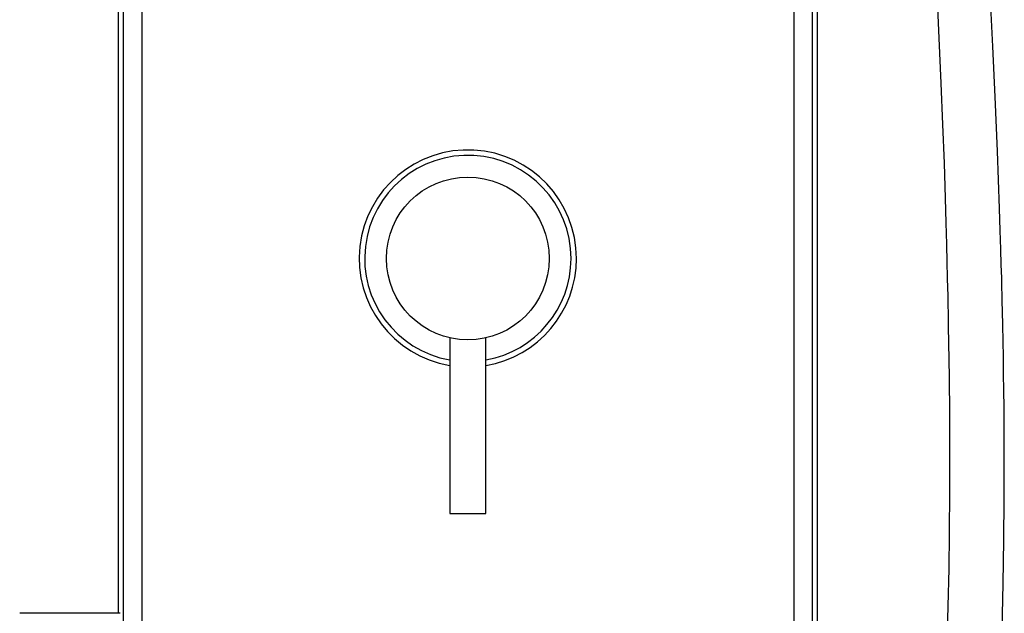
# Model space of a CAD drawing. Header units: millimetres. Extents: x 257.87 to 258.14, y 332.18 to 333.7.
# Tile 2 of 7: x 257.87 to 258.14, y 332.46 to 332.63. Entities that reach past the tile are written whole.
import ezdxf

# ---------------------------------------------------------------- set-up
doc = ezdxf.new("R2010")
doc.units = ezdxf.units.MM
doc.layers.add('SANINDUSA', color=3, linetype='Continuous')

msp = doc.modelspace()

# ---------------------------------------------------------------- linework, layer by layer
at = {"layer": 'SANINDUSA', "linetype": 'Continuous'}
for p, q in [((257.8956992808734, 333.5509292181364), (257.8956992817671, 332.4609292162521)), ((257.8971844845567, 332.3109292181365), (257.8971844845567, 333.5509292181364)), ((257.9021837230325, 333.5509292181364), (257.9021837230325, 332.3109292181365)), ((258.0823567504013, 332.3109292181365), (258.0823567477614, 333.189873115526)), ((258.0873559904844, 333.1590199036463), (258.0873559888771, 332.3109292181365)), ((258.0888411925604, 332.3109292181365), (258.0888411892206, 332.8604292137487)), ((257.9872702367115, 332.5370775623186), (257.9872702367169, 332.4885149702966)), ((257.9972702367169, 332.4885149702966), (257.9972702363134, 332.5370775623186)), ((257.9872702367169, 332.4885149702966), (257.9972702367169, 332.4885149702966)), ((257.8962228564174, 332.4609292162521), (257.8684927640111, 332.4609292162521))]:
    msp.add_line(p, q, dxfattribs=at)
at = {"layer": 'SANINDUSA', "linetype": 'Continuous', "flags": 128}
for points in [[(258.1216698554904, 332.6347663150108), (258.1223905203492, 332.61987455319), (258.1229353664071, 332.6075053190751), (258.1233958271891, 332.5960117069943), (258.1237807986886, 332.5853924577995), (258.1240979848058, 332.5756823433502), (258.1243007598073, 332.5688558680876), (258.1244627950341, 332.5629426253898), (258.1245900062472, 332.5579372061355), (258.1246874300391, 332.5538345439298), (258.1247591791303, 332.5506301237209), (258.1247938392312, 332.549016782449), (258.1248196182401, 332.5477860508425), (258.124851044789, 332.5462453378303), (258.1249014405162, 332.5436739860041), (258.1249675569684, 332.5400759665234), (258.1250392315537, 332.5358028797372), (258.1251734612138, 332.5260858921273), (258.125268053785, 332.516025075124), (258.1253150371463, 332.5056330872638), (258.1253049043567, 332.4947498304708), (258.1252205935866, 332.4830157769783), (258.1250872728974, 332.4732131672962), (258.1248808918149, 332.4629199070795), (258.1245869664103, 332.4521596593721)], [(258.1398117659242, 332.4563731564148), (258.1401242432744, 332.46912589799), (258.1403171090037, 332.4811714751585), (258.1404135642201, 332.4924753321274), (258.1404340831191, 332.5030079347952), (258.1403950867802, 332.5129871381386), (258.1403571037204, 332.5177702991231), (258.1403078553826, 332.5224816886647), (258.140248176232, 332.5271201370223), (258.1401788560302, 332.5316845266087), (258.1401006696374, 332.5361738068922), (258.140014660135, 332.5405717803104), (258.1399336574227, 332.5443421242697), (258.1398675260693, 332.5472149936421), (258.139823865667, 332.5490276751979), (258.1397762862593, 332.5509363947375), (258.1397055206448, 332.5536619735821), (258.1396086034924, 332.5572072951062), (258.1394817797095, 332.5615759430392), (258.1393207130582, 332.5667719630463), (258.1391206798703, 332.5727997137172), (258.1385309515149, 332.5886998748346), (258.1379039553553, 332.6036516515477), (258.1372636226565, 332.6176232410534), (258.1366282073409, 332.6305947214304)]]:
    msp.add_lwpolyline(points, dxfattribs=at)
at = {"layer": 'SANINDUSA', "linetype": 'Continuous'}
msp.add_circle((257.9922702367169, 332.5590149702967), 0.02250000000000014, dxfattribs=at)
for radius, start, end in [(0.03000000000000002, 0, 260.4059317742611), (0.02850000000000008, 0, 259.8958172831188), (0.03000000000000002, 279.594068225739, 0), (0.02850000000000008, 280.1041827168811, 0)]:
    msp.add_arc((257.9922702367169, 332.5590149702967), radius, start, end, dxfattribs=at)

doc.saveas('drawing.dxf')
